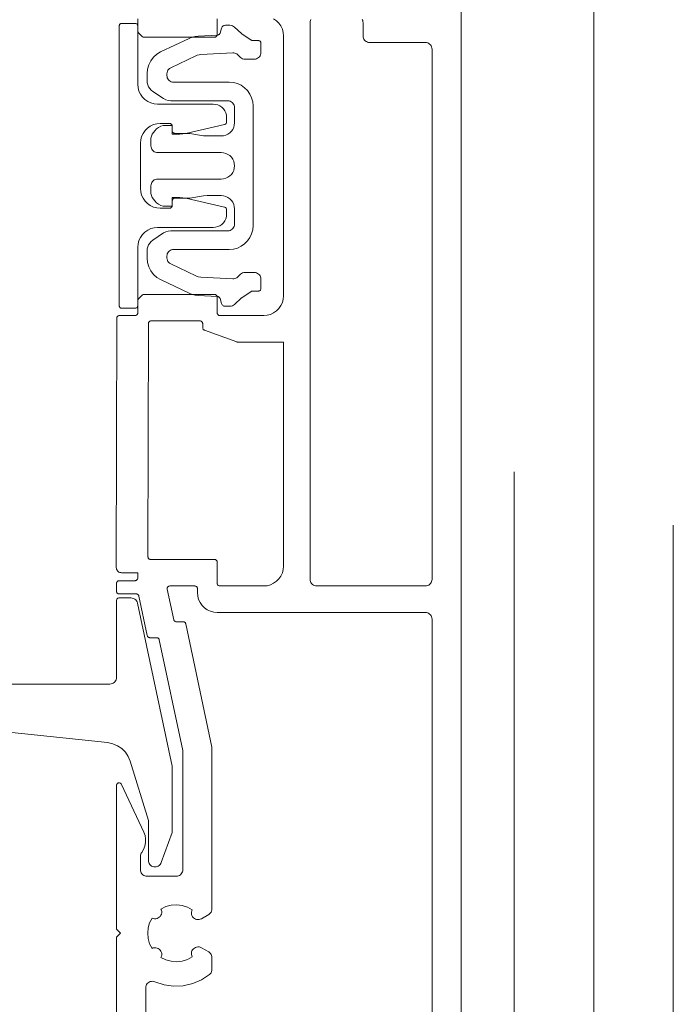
# Model space of a CAD drawing. Header units: metres. Extents: x 69 to 122.5, y -21.4 to -4.6.
# Tile 80 of 250: x 74.7767 to 74.826, y -17.8276 to -17.7533. Entities that reach past the tile are written whole.
import ezdxf

# ---------------------------------------------------------------- set-up
doc = ezdxf.new("R2010")
doc.units = ezdxf.units.M
doc.header["$LTSCALE"] = 0.02
for name, pattern in [('A - Verdeckt_Eng', [1.5, 0.7, -0.8]), ('Dash Style-25', [1.2, 0.4, -0.8]), ('Dash Style-30', [2, 1, -0.5, 0.00254, -0.49746])]:
    doc.linetypes.add(name, pattern=pattern)
doc.layers.add('014_Fassadenarbeiten-000 Aufsicht Betonfertigteile', color=7, linetype='Continuous', lineweight=9, true_color=0xc0c0c0)
for name, color, linetype, lineweight in [('014_Fassadenarbeiten-330 Mauerwerk 11.5cm', 7, 'Continuous', 9), ('030_Sonnenschutzarbeiten-außen', 7, 'Continuous', 5), ('032_Metallarbeiten-Fenster', 7, 'Continuous', 5)]:
    doc.layers.add(name, color=color, linetype=linetype, lineweight=lineweight)

msp = doc.modelspace()

# ---------------------------------------------------------------- linework, layer by layer
at = {"layer": '014_Fassadenarbeiten-000 Aufsicht Betonfertigteile', "color": 252, "lineweight": 18, "true_color": 0x888888}
msp.add_lwpolyline([(74.82, -17.83844), (72.12, -17.83844), (72.12, -17.35244), (74.82, -17.35244)], close=True, dxfattribs=at)
at = {"layer": '014_Fassadenarbeiten-330 Mauerwerk 11.5cm', "color": 8, "linetype": 'Dash Style-30', "lineweight": 9, "true_color": 0x808080}
msp.add_line((74.82, -17.562952), (74.82, -17.91809), dxfattribs=at)
at = {"layer": '014_Fassadenarbeiten-330 Mauerwerk 11.5cm', "color": 8, "linetype": 'A - Verdeckt_Eng', "lineweight": 18, "true_color": 0x808080}
msp.add_lwpolyline([(74.814, -17.88744), (74.814, -17.59144), (74.826, -17.59144), (74.826, -17.88744)], close=True, dxfattribs=at)
at = {"layer": '030_Sonnenschutzarbeiten-außen', "color": 8, "linetype": 'Continuous', "lineweight": 5, "true_color": 0x808080}
msp.add_line((74.81, -17.72844), (74.81, -17.83844), dxfattribs=at)
for points in [[(74.81, -17.70894), (74.81, -17.83794)], [(74.784, -17.83394), (74.784, -17.82254), (74.7843, -17.82224), (74.784, -17.82194), (74.784, -17.811092), (74.784, -17.811092), (74.784004, -17.811054), (74.784015, -17.811017), (74.784033, -17.810983), (74.784057, -17.810953), (74.784086, -17.810928), (74.78412, -17.810909), (74.784157, -17.810897), (74.784195, -17.810892), (74.784233, -17.810895), (74.784271, -17.810905), (74.784305, -17.810922), (74.784336, -17.810946), (74.784362, -17.810974), (74.784381, -17.811008), (74.786059, -17.814606), (74.786059, -17.814606), (74.786151, -17.81486), (74.786196, -17.815126), (74.786192, -17.815395), (74.78614, -17.81566), (74.786042, -17.815911), (74.7859, -17.81614), (74.7859, -17.81614), (74.785857, -17.816208), (74.785826, -17.816282), (74.785806, -17.81636), (74.7858, -17.81644), (74.7858, -17.81744), (74.7858, -17.81744), (74.785808, -17.817527), (74.78583, -17.817611), (74.785867, -17.81769), (74.785917, -17.817762), (74.785979, -17.817823), (74.78605, -17.817873), (74.786129, -17.81791), (74.786213, -17.817933), (74.7863, -17.81794), (74.788501, -17.81794), (74.788501, -17.81794), (74.788588, -17.817933), (74.788672, -17.81791), (74.788751, -17.817873), (74.788823, -17.817823), (74.788884, -17.817762), (74.788934, -17.81769), (74.788971, -17.817611), (74.788994, -17.817527), (74.789001, -17.81744), (74.789001, -17.808441), (74.787228, -17.800099), (74.787228, -17.800099), (74.787216, -17.800062), (74.787198, -17.800028), (74.787173, -17.799998), (74.787143, -17.799973), (74.787108, -17.799955), (74.787071, -17.799944), (74.787032, -17.79994), (74.786513, -17.79994), (74.786513, -17.79994), (74.786475, -17.799936), (74.786438, -17.799925), (74.786403, -17.799907), (74.786373, -17.799883), (74.786348, -17.799853), (74.786329, -17.799819), (74.786318, -17.799782), (74.785684, -17.796799), (74.785684, -17.796799), (74.785672, -17.796762), (74.785653, -17.796728), (74.785628, -17.796698), (74.785598, -17.796673), (74.785564, -17.796655), (74.785527, -17.796644), (74.785488, -17.79664), (74.7842, -17.79664), (74.7842, -17.79664), (74.784161, -17.796636), (74.784123, -17.796625), (74.784089, -17.796606), (74.784059, -17.796582), (74.784034, -17.796551), (74.784015, -17.796517), (74.784004, -17.796479), (74.784, -17.79644), (74.784, -17.79584), (74.784, -17.79584), (74.784003, -17.795805), (74.784012, -17.795772), (74.784027, -17.79574), (74.784047, -17.795712), (74.784071, -17.795687), (74.7841, -17.795667), (74.784132, -17.795652), (74.784165, -17.795643), (74.7842, -17.79564), (74.7854, -17.79564), (74.7854, -17.79564), (74.785439, -17.795636), (74.785477, -17.795625), (74.785511, -17.795606), (74.785541, -17.795582), (74.785566, -17.795551), (74.785585, -17.795517), (74.785596, -17.795479), (74.7856, -17.79544), (74.7856, -17.79504), (74.784384, -17.79504), (74.784384, -17.79504), (74.784315, -17.795034), (74.784247, -17.795016), (74.784184, -17.794986), (74.784127, -17.794946), (74.784077, -17.794897), (74.784038, -17.79484), (74.784008, -17.794777), (74.78399, -17.794709), (74.783984, -17.79464), (74.784012, -17.77584), (74.784012, -17.77584), (74.784016, -17.775801), (74.784027, -17.775763), (74.784045, -17.775729), (74.78407, -17.775699), (74.784101, -17.775674), (74.784135, -17.775655), (74.784173, -17.775644), (74.784212, -17.77564), (74.7854, -17.77564), (74.7854, -17.77564), (74.785435, -17.775637), (74.785468, -17.775628), (74.7855, -17.775613), (74.785529, -17.775593), (74.785553, -17.775569), (74.785573, -17.77554), (74.785588, -17.775509), (74.785597, -17.775475), (74.7856, -17.77544), (74.7856, -17.774523), (74.7856, -17.774523), (74.785602, -17.774492), (74.78561, -17.774461), (74.785622, -17.774432), (74.785638, -17.774405), (74.785659, -17.774382), (74.785941, -17.774099), (74.785941, -17.774099), (74.785972, -17.774074), (74.786006, -17.774055), (74.786044, -17.774044), (74.786083, -17.77404), (74.7914, -17.77404), (74.7914, -17.77404), (74.791435, -17.774043), (74.791468, -17.774052), (74.7915, -17.774067), (74.791529, -17.774087), (74.791553, -17.774112), (74.791573, -17.77414), (74.791588, -17.774172), (74.791597, -17.774205), (74.7916, -17.77424), (74.7916, -17.77544), (74.7916, -17.77544), (74.791604, -17.775479), (74.791615, -17.775517), (74.791634, -17.775551), (74.791659, -17.775582), (74.791689, -17.775606), (74.791723, -17.775625), (74.791761, -17.775636), (74.7918, -17.77564), (74.7951, -17.77564), (74.7951, -17.77564), (74.79536, -17.775617), (74.795613, -17.77555), (74.79585, -17.775439), (74.796064, -17.775289), (74.796249, -17.775104), (74.796399, -17.77489), (74.79651, -17.774653), (74.796577, -17.774401), (74.7966, -17.77414), (74.7966, -17.75454), (74.796577, -17.75428), (74.79651, -17.754027), (74.796399, -17.75379), (74.796249, -17.753576), (74.796064, -17.753391), (74.79585, -17.753241)], [(74.7916, -17.75324), (74.7916, -17.75444), (74.7916, -17.75444), (74.791597, -17.754475), (74.791588, -17.754509), (74.791573, -17.75454), (74.791553, -17.754569), (74.791529, -17.754593), (74.7915, -17.754613), (74.791468, -17.754628), (74.791435, -17.754637), (74.7914, -17.75464), (74.786083, -17.75464), (74.786083, -17.75464), (74.786044, -17.754636), (74.786006, -17.754625), (74.785972, -17.754606), (74.785941, -17.754582), (74.785659, -17.754299), (74.785659, -17.754299), (74.785638, -17.754275), (74.785622, -17.754248), (74.78561, -17.754219), (74.785602, -17.754189), (74.7856, -17.754157), (74.7856, -17.75324)], [(74.798667, -17.75329), (74.79863, -17.753369), (74.798608, -17.753453), (74.7986, -17.75354), (74.7986, -17.79554), (74.798608, -17.795627), (74.79863, -17.795711), (74.798667, -17.79579), (74.798717, -17.795862), (74.798779, -17.795923), (74.79885, -17.795973), (74.798929, -17.79601), (74.799013, -17.796033), (74.7991, -17.79604), (74.8073, -17.79604), (74.8073, -17.79604), (74.807387, -17.796033), (74.807471, -17.79601), (74.80755, -17.795973), (74.807621, -17.795923), (74.807683, -17.795862), (74.807733, -17.79579), (74.80777, -17.795711), (74.807792, -17.795627), (74.8078, -17.79554), (74.8078, -17.75554), (74.8078, -17.75554), (74.807792, -17.755453), (74.80777, -17.755369), (74.807733, -17.75529), (74.807683, -17.755219), (74.807621, -17.755157), (74.80755, -17.755107), (74.807471, -17.75507), (74.807387, -17.755048), (74.8073, -17.75504), (74.8031, -17.75504), (74.8031, -17.75504), (74.803013, -17.755033), (74.802929, -17.75501), (74.80285, -17.754973), (74.802779, -17.754923), (74.802717, -17.754862), (74.802667, -17.75479), (74.80263, -17.754711), (74.802608, -17.754627), (74.8026, -17.75454), (74.8026, -17.75354), (74.8026, -17.75354), (74.802592, -17.753453), (74.80257, -17.753369), (74.802533, -17.75329)], [(74.7862, -17.83224), (74.7862, -17.826364), (74.7862, -17.826364), (74.786208, -17.826275), (74.786232, -17.826188), (74.786271, -17.826107), (74.786324, -17.826034), (74.78639, -17.825973), (74.786465, -17.825923), (74.786548, -17.825888), (74.786636, -17.825869), (74.786726, -17.825865), (74.786815, -17.825878), (74.7869, -17.825906), (74.7869, -17.825906), (74.78759, -17.826135), (74.78831, -17.826236), (74.789036, -17.826204), (74.789744, -17.826042), (74.790412, -17.825754), (74.791016, -17.82535), (74.791016, -17.82535), (74.79108, -17.825288), (74.791132, -17.825216), (74.79117, -17.825136), (74.791193, -17.82505), (74.791201, -17.824961), (74.791201, -17.824088), (74.791201, -17.824088), (74.791194, -17.824002), (74.791171, -17.823917), (74.791134, -17.823838), (74.791084, -17.823767), (74.791023, -17.823705), (74.790951, -17.823655), (74.7904, -17.823337), (74.7904, -17.823337), (74.790315, -17.823298), (74.790225, -17.823276), (74.790132, -17.82327), (74.79004, -17.823282), (74.789952, -17.823311), (74.78987, -17.823355), (74.789798, -17.823414), (74.789739, -17.823486), (74.789693, -17.823567), (74.789663, -17.823655), (74.78965, -17.823747), (74.789655, -17.823839), (74.789676, -17.82393), (74.789714, -17.824015), (74.789714, -17.824015), (74.78935, -17.824215), (74.788954, -17.824342), (74.788541, -17.82439), (74.788126, -17.824357), (74.787726, -17.824246), (74.787354, -17.824059), (74.787354, -17.824059), (74.78739, -17.823969), (74.787407, -17.823874), (74.787406, -17.823778), (74.787387, -17.823683), (74.787349, -17.823594), (74.787295, -17.823513), (74.787227, -17.823445), (74.787146, -17.823391), (74.787057, -17.823354), (74.786963, -17.823334), (74.786866, -17.823333), (74.786771, -17.823351), (74.786681, -17.823386), (74.786499, -17.823027), (74.786388, -17.822641), (74.78635, -17.82224), (74.786388, -17.82184), (74.786499, -17.821453), (74.786681, -17.821094), (74.786681, -17.821094), (74.786771, -17.82113), (74.786866, -17.821147), (74.786963, -17.821146), (74.787057, -17.821127), (74.787146, -17.821089), (74.787227, -17.821035), (74.787295, -17.820967), (74.787349, -17.820887), (74.787387, -17.820797), (74.787406, -17.820703), (74.787407, -17.820606), (74.78739, -17.820511), (74.787354, -17.820421), (74.787354, -17.820421), (74.787726, -17.820235), (74.788126, -17.820123), (74.788541, -17.820091), (74.788954, -17.820139), (74.78935, -17.820265), (74.789714, -17.820466), (74.789714, -17.820466), (74.789676, -17.820551), (74.789655, -17.820641), (74.78965, -17.820734), (74.789663, -17.820826), (74.789693, -17.820914), (74.789739, -17.820995), (74.789798, -17.821066), (74.78987, -17.821125), (74.789952, -17.821169), (74.79004, -17.821198), (74.790132, -17.82121), (74.790225, -17.821205), (74.790315, -17.821182), (74.7904, -17.821143), (74.790951, -17.820825), (74.790951, -17.820825), (74.791023, -17.820775), (74.791084, -17.820713), (74.791134, -17.820642), (74.791171, -17.820563), (74.791194, -17.820479), (74.791201, -17.820392), (74.791201, -17.80821), (74.789222, -17.798899), (74.789222, -17.798899), (74.78921, -17.798862), (74.789192, -17.798828), (74.789167, -17.798798), (74.789137, -17.798773), (74.789102, -17.798755), (74.789065, -17.798744), (74.789027, -17.79874), (74.788507, -17.79874), (74.788507, -17.79874), (74.788469, -17.798736), (74.788432, -17.798725), (74.788397, -17.798707), (74.788367, -17.798683), (74.788342, -17.798653), (74.788324, -17.798619), (74.788312, -17.798582), (74.787823, -17.796282), (74.787823, -17.796282), (74.787819, -17.796246), (74.787821, -17.796211), (74.787829, -17.796176), (74.787843, -17.796144), (74.787863, -17.796114), (74.787888, -17.796089), (74.787917, -17.796068), (74.787949, -17.796053), (74.787983, -17.796043), (74.788019, -17.79604), (74.7899, -17.79604), (74.7899, -17.79604), (74.789935, -17.796043), (74.789968, -17.796052), (74.79, -17.796067), (74.790029, -17.796087), (74.790053, -17.796112), (74.790073, -17.79614), (74.790088, -17.796172), (74.790097, -17.796205), (74.7901, -17.79624), (74.7901, -17.79654), (74.7901, -17.79654), (74.790123, -17.796801), (74.79019, -17.797053), (74.790301, -17.79729), (74.790451, -17.797504), (74.790636, -17.797689), (74.79085, -17.797839), (74.791087, -17.79795), (74.79134, -17.798017), (74.7916, -17.79804), (74.8073, -17.79804), (74.8073, -17.79804), (74.807387, -17.798048), (74.807471, -17.79807), (74.80755, -17.798107), (74.807621, -17.798157), (74.807683, -17.798219), (74.807733, -17.79829), (74.80777, -17.798369), (74.807792, -17.798453), (74.8078, -17.79854), (74.8078, -17.83574)], [(74.7505, -17.80344), (74.7835, -17.80344), (74.7835, -17.80344), (74.783587, -17.803433), (74.783671, -17.80341), (74.78375, -17.803373), (74.783821, -17.803323), (74.783883, -17.803262), (74.783933, -17.80319), (74.78397, -17.803111), (74.783992, -17.803027), (74.784, -17.80294), (74.784, -17.79714), (74.784, -17.79714), (74.784003, -17.797105), (74.784012, -17.797072), (74.784027, -17.79704), (74.784047, -17.797012), (74.784071, -17.796987), (74.7841, -17.796967), (74.784132, -17.796952), (74.784165, -17.796943), (74.7842, -17.79694), (74.785095, -17.79694), (74.785095, -17.79694), (74.785192, -17.79695), (74.785285, -17.796978), (74.785371, -17.797023), (74.785446, -17.797084), (74.785508, -17.797159), (74.785555, -17.797244), (74.785584, -17.797336), (74.7882, -17.809643), (74.7882, -17.81463), (74.78737, -17.816911), (74.78737, -17.816911), (74.787333, -17.81699), (74.787283, -17.817061), (74.787221, -17.817123), (74.78715, -17.817173), (74.787071, -17.81721), (74.786987, -17.817232), (74.7869, -17.81724), (74.786813, -17.817232), (74.786813, -17.817232), (74.786729, -17.81721), (74.78665, -17.817173), (74.786579, -17.817123), (74.786517, -17.817061), (74.786467, -17.81699), (74.78643, -17.816911), (74.786408, -17.816827), (74.7864, -17.81674), (74.7864, -17.81374), (74.785032, -17.809266), (74.785032, -17.809266), (74.784883, -17.808906), (74.784666, -17.808583), (74.784392, -17.808307), (74.784069, -17.80809), (74.78371, -17.80794), (74.783329, -17.807861), (74.766, -17.80604)]]:
    msp.add_lwpolyline(points, dxfattribs=at)
for points in [[(74.7858, -17.76604), (74.785823, -17.766301), (74.78589, -17.766553), (74.786001, -17.76679), (74.786151, -17.767004), (74.786336, -17.767189), (74.78655, -17.767339), (74.786787, -17.76745), (74.78704, -17.767517), (74.7873, -17.76754), (74.788, -17.76754), (74.788, -17.76754), (74.788035, -17.767537), (74.788068, -17.767528), (74.7881, -17.767513), (74.788129, -17.767493), (74.788153, -17.767469), (74.788173, -17.76744), (74.788188, -17.767409), (74.788197, -17.767375), (74.7882, -17.76734), (74.7882, -17.76674), (74.788776, -17.76674), (74.788776, -17.76674), (74.788999, -17.766753), (74.789219, -17.76679), (74.792144, -17.767455), (74.792144, -17.767455), (74.792181, -17.767467), (74.792214, -17.767486), (74.792244, -17.767511), (74.792268, -17.767541), (74.792285, -17.767575), (74.792296, -17.767612), (74.7923, -17.76765), (74.7923, -17.76799), (74.7923, -17.76799), (74.792285, -17.768164), (74.79224, -17.768332), (74.792166, -17.76849), (74.792066, -17.768633), (74.791943, -17.768756), (74.7918, -17.768856), (74.791642, -17.76893), (74.791474, -17.768975), (74.7913, -17.76899), (74.7871, -17.76899), (74.7871, -17.76899), (74.78684, -17.769013), (74.786587, -17.769081), (74.78635, -17.769191), (74.786136, -17.769341), (74.785951, -17.769526), (74.785801, -17.76974), (74.78569, -17.769977), (74.785623, -17.77023), (74.7856, -17.77049), (74.7856, -17.77489), (74.7856, -17.77489), (74.785597, -17.774925), (74.785588, -17.774959), (74.785573, -17.77499), (74.785553, -17.775019), (74.785529, -17.775043), (74.7855, -17.775063), (74.785468, -17.775078), (74.785435, -17.775087), (74.7854, -17.77509), (74.7844, -17.77509), (74.7844, -17.77509), (74.784365, -17.775087), (74.784332, -17.775078), (74.7843, -17.775063), (74.784271, -17.775043), (74.784247, -17.775019), (74.784227, -17.77499), (74.784212, -17.774959), (74.784203, -17.774925), (74.7842, -17.77489), (74.7842, -17.75379), (74.7842, -17.75379), (74.784203, -17.753755), (74.784212, -17.753722), (74.784227, -17.75369), (74.784247, -17.753662), (74.784271, -17.753637), (74.7843, -17.753617), (74.784332, -17.753602), (74.784365, -17.753593), (74.7844, -17.75359), (74.7854, -17.75359), (74.7854, -17.75359), (74.785435, -17.753593), (74.785468, -17.753602), (74.7855, -17.753617), (74.785529, -17.753637), (74.785553, -17.753662), (74.785573, -17.75369), (74.785588, -17.753722), (74.785597, -17.753755), (74.7856, -17.75379), (74.7856, -17.75819), (74.7856, -17.75819), (74.785623, -17.758451), (74.78569, -17.758703), (74.785801, -17.75894), (74.785951, -17.759154), (74.786136, -17.759339), (74.78635, -17.759489), (74.786587, -17.7596), (74.78684, -17.759667), (74.7871, -17.75969), (74.7913, -17.75969), (74.7913, -17.75969), (74.791474, -17.759705), (74.791642, -17.75975), (74.7918, -17.759824), (74.791943, -17.759924), (74.792066, -17.760047), (74.792166, -17.76019), (74.79224, -17.760348), (74.792285, -17.760517), (74.7923, -17.76069), (74.7923, -17.761031), (74.7923, -17.761031), (74.792296, -17.761069), (74.792285, -17.761106), (74.792268, -17.76114), (74.792244, -17.76117), (74.792214, -17.761195), (74.792181, -17.761213), (74.792144, -17.761226), (74.789219, -17.76189), (74.789219, -17.76189), (74.788999, -17.761928), (74.788776, -17.76194), (74.7882, -17.76194), (74.7882, -17.76134), (74.7882, -17.76134), (74.788197, -17.761305), (74.788188, -17.761272), (74.788173, -17.76124), (74.788153, -17.761212), (74.788129, -17.761187), (74.7881, -17.761167), (74.788068, -17.761152), (74.788035, -17.761143), (74.788, -17.76114), (74.7873, -17.76114), (74.7873, -17.76114), (74.78704, -17.761163), (74.786787, -17.761231), (74.78655, -17.761341), (74.786336, -17.761491), (74.786151, -17.761676), (74.786001, -17.76189), (74.78589, -17.762127), (74.785823, -17.76238), (74.7858, -17.76264)], [(74.794146, -17.754856), (74.794171, -17.754871), (74.794199, -17.754882), (74.794228, -17.754888), (74.794257, -17.75489), (74.794696, -17.75489), (74.794696, -17.75489), (74.794731, -17.754893), (74.794765, -17.754902), (74.794796, -17.754917), (74.794825, -17.754937), (74.794849, -17.754962), (74.794869, -17.75499), (74.794884, -17.755022), (74.794893, -17.755056), (74.794896, -17.75509), (74.794896, -17.75579), (74.794896, -17.75579), (74.794889, -17.755877), (74.794866, -17.755961), (74.794829, -17.75604), (74.794779, -17.756112), (74.794718, -17.756173), (74.794646, -17.756223), (74.794567, -17.75626), (74.794483, -17.756283), (74.794396, -17.75629), (74.793693, -17.75629), (74.793693, -17.75629), (74.7936, -17.756282), (74.79351, -17.756256), (74.793426, -17.756213), (74.793352, -17.756156), (74.793131, -17.75595), (74.793131, -17.75595), (74.793069, -17.7559), (74.792999, -17.755861), (74.792923, -17.755834), (74.792844, -17.755819), (74.792764, -17.755816), (74.790352, -17.755943), (74.790352, -17.755943), (74.790222, -17.755958), (74.790095, -17.75599), (74.789974, -17.756039), (74.788085, -17.75694), (74.788085, -17.75694), (74.788004, -17.756988), (74.787934, -17.75705), (74.787877, -17.757124), (74.787835, -17.757208), (74.787809, -17.757298), (74.7878, -17.757391), (74.7878, -17.757526), (74.7878, -17.757526), (74.787808, -17.757613), (74.78783, -17.757697), (74.787867, -17.757776), (74.787917, -17.757847), (74.787979, -17.757909), (74.78805, -17.757959), (74.788129, -17.757996), (74.788213, -17.758018), (74.7883, -17.758026), (74.7925, -17.758026), (74.7925, -17.758026), (74.792813, -17.758053), (74.793116, -17.758134), (74.7934, -17.758267), (74.793657, -17.758447), (74.793879, -17.758669), (74.794059, -17.758926), (74.794191, -17.75921), (74.794273, -17.759513), (74.7943, -17.759826), (74.7943, -17.768855), (74.7943, -17.768855), (74.794273, -17.769167), (74.794191, -17.76947), (74.794059, -17.769755), (74.793879, -17.770012), (74.793657, -17.770233), (74.7934, -17.770413), (74.793116, -17.770546), (74.792813, -17.770627), (74.7925, -17.770655), (74.7883, -17.770655), (74.7883, -17.770655), (74.788213, -17.770662), (74.788129, -17.770685), (74.78805, -17.770722), (74.787979, -17.770772), (74.787917, -17.770833), (74.787867, -17.770905), (74.78783, -17.770984), (74.787808, -17.771068), (74.7878, -17.771155), (74.7878, -17.771289), (74.7878, -17.771289), (74.787809, -17.771382), (74.787835, -17.771472), (74.787877, -17.771556), (74.787934, -17.77163), (74.788004, -17.771692), (74.788085, -17.77174), (74.789974, -17.772641), (74.789974, -17.772641), (74.790158, -17.772708), (74.790352, -17.772737), (74.792764, -17.772864), (74.792764, -17.772864), (74.792844, -17.772862), (74.792923, -17.772847), (74.792999, -17.772819), (74.793069, -17.77278), (74.793131, -17.77273), (74.793352, -17.772524), (74.793352, -17.772524), (74.793426, -17.772467), (74.79351, -17.772425), (74.7936, -17.772399), (74.793693, -17.77239), (74.794396, -17.77239), (74.794396, -17.77239), (74.794483, -17.772398), (74.794567, -17.77242), (74.794646, -17.772457), (74.794718, -17.772507), (74.794779, -17.772569), (74.794829, -17.77264), (74.794866, -17.772719), (74.794889, -17.772803), (74.794896, -17.77289), (74.794896, -17.77359), (74.794896, -17.77359), (74.794893, -17.773625), (74.794884, -17.773658), (74.794869, -17.77369), (74.794849, -17.773719), (74.794825, -17.773743), (74.794796, -17.773763), (74.794765, -17.773778), (74.794731, -17.773787), (74.794696, -17.77379), (74.794257, -17.77379), (74.794257, -17.77379), (74.794228, -17.773792), (74.794199, -17.773799), (74.794171, -17.773809), (74.794146, -17.773824), (74.793452, -17.774292), (74.793452, -17.774292), (74.793427, -17.774312), (74.792897, -17.774806), (74.792897, -17.774806), (74.792823, -17.774863), (74.79274, -17.774905), (74.79265, -17.774931), (74.792556, -17.77494), (74.79221, -17.77494), (74.79221, -17.77494), (74.792156, -17.774935), (74.792104, -17.77492), (74.792055, -17.774896), (74.792011, -17.774864), (74.791974, -17.774824), (74.791944, -17.774778), (74.791923, -17.774728), (74.791807, -17.774347), (74.791807, -17.774347), (74.791794, -17.774315), (74.791776, -17.774286), (74.791752, -17.77426), (74.791725, -17.774238), (74.791694, -17.774222), (74.791661, -17.774211), (74.791626, -17.774206), (74.79016, -17.774129), (74.79016, -17.774129), (74.789926, -17.774102), (74.789698, -17.774044), (74.789479, -17.773956), (74.787325, -17.772929), (74.787325, -17.772929), (74.787036, -17.772756), (74.786784, -17.772532), (74.786578, -17.772265), (74.786425, -17.771964), (74.786332, -17.77164), (74.7863, -17.771304), (74.7863, -17.770775), (74.7863, -17.770775), (74.786313, -17.770612), (74.786353, -17.770454), (74.786418, -17.770304), (74.786507, -17.770166), (74.786617, -17.770045), (74.786745, -17.769943), (74.787548, -17.769408), (74.787548, -17.769408), (74.787721, -17.769316), (74.787908, -17.769259), (74.788103, -17.76924), (74.7924, -17.76924), (74.7924, -17.76924), (74.792487, -17.769233), (74.792571, -17.76921), (74.79265, -17.769173), (74.792721, -17.769123), (74.792783, -17.769062), (74.792833, -17.76899), (74.79287, -17.768911), (74.792892, -17.768827), (74.7929, -17.76874), (74.7929, -17.76759), (74.7929, -17.76759), (74.792885, -17.767417), (74.79284, -17.767248), (74.792766, -17.76709), (74.792666, -17.766947), (74.792543, -17.766824), (74.7924, -17.766724), (74.792242, -17.76665), (74.792074, -17.766605), (74.7919, -17.76659), (74.790838, -17.76659), (74.790838, -17.76659), (74.790564, -17.766611), (74.789536, -17.766769), (74.789536, -17.766769), (74.789262, -17.76679), (74.7884, -17.76679), (74.7884, -17.76679), (74.788365, -17.766793), (74.788332, -17.766802), (74.7883, -17.766817), (74.788271, -17.766837), (74.788247, -17.766862), (74.788227, -17.76689), (74.788212, -17.766922), (74.788203, -17.766955), (74.7882, -17.76699), (74.7882, -17.76739), (74.7877, -17.76739), (74.7877, -17.76739), (74.787516, -17.767373), (74.787338, -17.767322), (74.787172, -17.767239), (74.787024, -17.767127), (74.7869, -17.76699), (74.7867, -17.766724), (74.7867, -17.766724), (74.786657, -17.766656), (74.786626, -17.766582), (74.786606, -17.766504), (74.7866, -17.766424), (74.7866, -17.76584), (74.7866, -17.76584), (74.786608, -17.765753), (74.78663, -17.765669), (74.786667, -17.76559), (74.786717, -17.765519), (74.786779, -17.765457), (74.78685, -17.765407), (74.786929, -17.76537), (74.787013, -17.765348), (74.7871, -17.76534), (74.7919, -17.76534), (74.7919, -17.76534), (74.792074, -17.765325), (74.792242, -17.76528), (74.7924, -17.765206), (74.792543, -17.765106), (74.792666, -17.764983), (74.792766, -17.76484), (74.79284, -17.764682), (74.792885, -17.764514), (74.7929, -17.76434), (74.7929, -17.76434), (74.792885, -17.764167), (74.79284, -17.763998), (74.792766, -17.76384), (74.792666, -17.763697), (74.792543, -17.763574), (74.7924, -17.763474), (74.792242, -17.7634), (74.792074, -17.763355), (74.7919, -17.76334), (74.7871, -17.76334), (74.7871, -17.76334), (74.787013, -17.763333), (74.786929, -17.76331), (74.78685, -17.763273), (74.786779, -17.763223), (74.786717, -17.763162), (74.786667, -17.76309), (74.78663, -17.763011), (74.786608, -17.762927), (74.7866, -17.76284), (74.7866, -17.762257), (74.7866, -17.762257), (74.786606, -17.762177), (74.786626, -17.762099), (74.786657, -17.762025), (74.7867, -17.761957), (74.7869, -17.76169), (74.7869, -17.76169), (74.787024, -17.761553), (74.787172, -17.761441), (74.787338, -17.761358), (74.787516, -17.761307), (74.7877, -17.76129), (74.7882, -17.76129), (74.7882, -17.76169), (74.7882, -17.76169), (74.788204, -17.761729), (74.788215, -17.761767), (74.788234, -17.761801), (74.788259, -17.761832), (74.788289, -17.761856), (74.788323, -17.761875), (74.788361, -17.761886), (74.7884, -17.76189), (74.789262, -17.76189), (74.789262, -17.76189), (74.789536, -17.761911), (74.790564, -17.762069), (74.790564, -17.762069), (74.790838, -17.76209), (74.7919, -17.76209), (74.7919, -17.76209), (74.792074, -17.762075), (74.792242, -17.76203), (74.7924, -17.761956), (74.792543, -17.761856), (74.792666, -17.761733), (74.792766, -17.76159), (74.79284, -17.761432), (74.792885, -17.761264), (74.7929, -17.76109), (74.7929, -17.75994), (74.7929, -17.75994), (74.792892, -17.759853), (74.79287, -17.759769), (74.792833, -17.75969), (74.792783, -17.759619), (74.792721, -17.759557), (74.79265, -17.759507), (74.792571, -17.75947), (74.792487, -17.759448), (74.7924, -17.75944), (74.788103, -17.75944), (74.788103, -17.75944), (74.787908, -17.759421), (74.787721, -17.759364), (74.787548, -17.759272), (74.786745, -17.758737), (74.786745, -17.758737), (74.786617, -17.758635), (74.786507, -17.758514), (74.786418, -17.758377), (74.786353, -17.758227), (74.786313, -17.758068), (74.7863, -17.757905), (74.7863, -17.757376), (74.7863, -17.757376), (74.786332, -17.75704), (74.786425, -17.756716), (74.786578, -17.756415), (74.786784, -17.756148), (74.787036, -17.755924), (74.787325, -17.755751), (74.789479, -17.754724), (74.789479, -17.754724), (74.789698, -17.754637), (74.789926, -17.754579), (74.79016, -17.754551), (74.791626, -17.754474), (74.791626, -17.754474), (74.791661, -17.754469), (74.791694, -17.754459), (74.791725, -17.754442), (74.791752, -17.754421), (74.791776, -17.754395), (74.791794, -17.754365), (74.791807, -17.754333), (74.791923, -17.753953), (74.791923, -17.753953), (74.791944, -17.753902), (74.791974, -17.753856), (74.792011, -17.753816), (74.792055, -17.753784), (74.792104, -17.75376), (74.792156, -17.753745), (74.79221, -17.75374), (74.792556, -17.75374), (74.792556, -17.75374), (74.79265, -17.753749), (74.79274, -17.753775), (74.792823, -17.753818), (74.792897, -17.753875), (74.793427, -17.754368), (74.793427, -17.754368), (74.793452, -17.754388)], [(74.7914, -17.79404), (74.791435, -17.794043), (74.791468, -17.794052), (74.7915, -17.794067), (74.791529, -17.794087), (74.791553, -17.794112), (74.791573, -17.79414), (74.791588, -17.794172), (74.791597, -17.794205), (74.7916, -17.79424), (74.7916, -17.79584), (74.7916, -17.79584), (74.791603, -17.795875), (74.791612, -17.795909), (74.791627, -17.79594), (74.791647, -17.795969), (74.791671, -17.795993), (74.7917, -17.796013), (74.791732, -17.796028), (74.791765, -17.796037), (74.7918, -17.79604), (74.7951, -17.79604), (74.7951, -17.79604), (74.79536, -17.796017), (74.795613, -17.79595), (74.79585, -17.795839), (74.796064, -17.795689), (74.796249, -17.795504), (74.796399, -17.79529), (74.79651, -17.795053), (74.796577, -17.794801), (74.7966, -17.79454), (74.7966, -17.77764), (74.793135, -17.77764), (74.793135, -17.77764), (74.793101, -17.777637), (74.793067, -17.777628), (74.790632, -17.776742), (74.790632, -17.776742), (74.7906, -17.776727), (74.790571, -17.776707), (74.790547, -17.776682), (74.790527, -17.776654), (74.790512, -17.776622), (74.790503, -17.776589), (74.7905, -17.776554), (74.7905, -17.77624), (74.7905, -17.77624), (74.790496, -17.776201), (74.790485, -17.776164), (74.790466, -17.776129), (74.790441, -17.776099), (74.790411, -17.776074), (74.790377, -17.776055), (74.790339, -17.776044), (74.7903, -17.77604), (74.7866, -17.77604), (74.7866, -17.77604), (74.786561, -17.776044), (74.786523, -17.776055), (74.786489, -17.776074), (74.786458, -17.776099), (74.786434, -17.776129), (74.786415, -17.776163), (74.786404, -17.776201), (74.7864, -17.77624), (74.786372, -17.79384), (74.786372, -17.79384), (74.786375, -17.793875), (74.786384, -17.793908), (74.786399, -17.79394), (74.786419, -17.793969), (74.786443, -17.793993), (74.786472, -17.794013), (74.786503, -17.794028), (74.786537, -17.794037), (74.786572, -17.79404)]]:
    msp.add_lwpolyline(points, close=True, dxfattribs=at)
at = {"layer": '032_Metallarbeiten-Fenster', "color": 8, "linetype": 'Dash Style-25', "lineweight": 9, "true_color": 0x808080}
msp.add_line((74.82, -18.743313), (74.82, -17.154667), dxfattribs=at)

doc.saveas('drawing.dxf')
